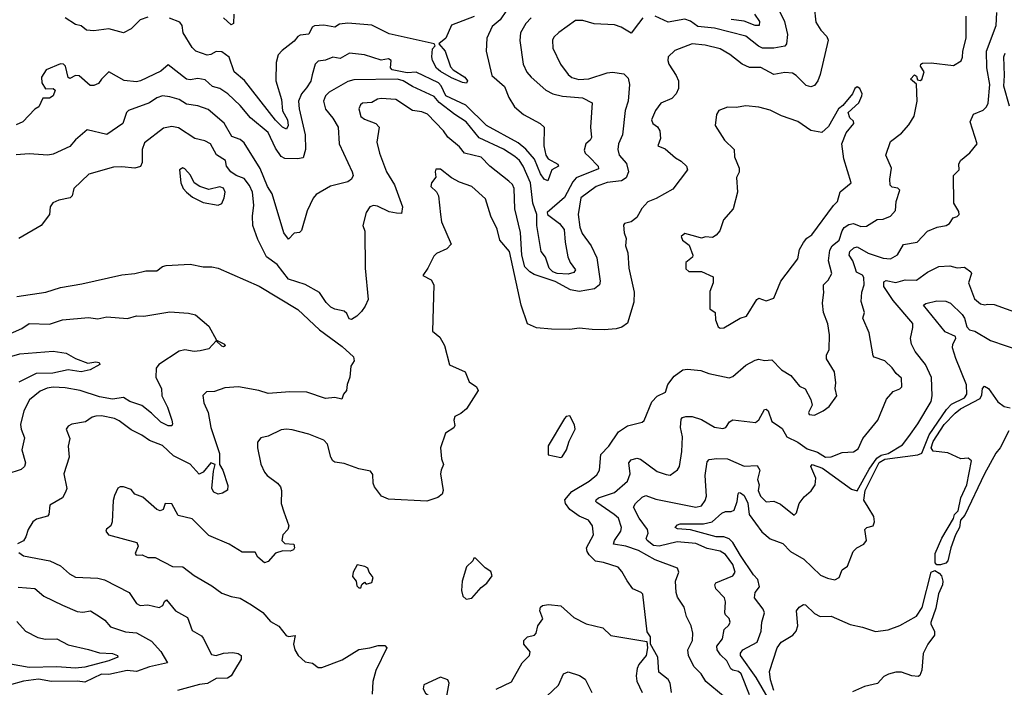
# Model space of a CAD drawing. Extents: x 1552294 to 1694791, y 811929 to 917222.
# Tile 157 of 256: x 1598594 to 1603910, y 850763 to 854365. Entities that reach past the tile are written whole.
import ezdxf

# ---------------------------------------------------------------- set-up
doc = ezdxf.new("R2010")
doc.units = 0

msp = doc.modelspace()

# ---------------------------------------------------------------- linework, layer by layer
at = {"layer": '0CON10XD'}
for points in [[(1601222.1, 854415), (1601188.6, 854365), (1601145, 854328.5), (1601115.7, 854265), (1601112.3, 854195), (1601142.9, 854065), (1601210.8, 854005), (1601235, 853945.7), (1601265, 853894.4), (1601313.8, 853853.8), (1601404.2, 853805), (1601425.8, 853785), (1601424.6, 853685), (1601434.7, 853635), (1601447.3, 853615), (1601500, 853585), (1601503.8, 853575), (1601466.9, 853555), (1601456.2, 853526.2), (1601445, 853496.2), (1601425, 853504.4), (1601405, 853534.5), (1601372.8, 853612.8), (1601326.8, 853666.8), (1601285, 853700.5), (1601113.7, 853793.7), (1601003.2, 853905), (1600895.3, 853955), (1600868.7, 854008.7), (1600854.6, 854024.6), (1600735, 854082.3), (1600685, 854079.1), (1600604, 854095), (1600596, 854105), (1600599.4, 854145), (1600585, 854154.3), (1600545, 854147.5), (1600455.9, 854175.9), (1600375, 854184.7), (1600325, 854156.2), (1600285, 854163.6), (1600245, 854146.6), (1600205, 854140.8), (1600190, 854125), (1600172.9, 854067.1), (1600165, 854034), (1600143, 853997), (1600115, 853966.2), (1600100, 853925), (1600102.4, 853885), (1600134.3, 853745), (1600136.2, 853665), (1600125, 853620.6), (1600094, 853614), (1600025, 853617.3), (1600005, 853626.9), (1599975, 853671.8), (1599935, 853756.1), (1599840, 853835), (1599785, 853902.9), (1599717.3, 853965), (1599675, 853993.8), (1599634.3, 854004.3), (1599595, 854040.8), (1599555, 854048.8), (1599515, 854041.8), (1599495, 854045.4), (1599395, 854122.5), (1599355, 854086.9), (1599245.3, 854034.7), (1599225, 854030), (1599157.1, 854037.1), (1599075, 854083.3), (1599035.4, 854044.6), (1599019.4, 854020.6), (1598995, 854010.4), (1598975, 854009.6), (1598915, 854062.7), (1598895.4, 854064.6), (1598865, 854048.8), (1598855, 854053.8), (1598840.8, 854115), (1598830, 854125), (1598815, 854127.6), (1598736.2, 854095), (1598712.2, 854055), (1598713.3, 854025), (1598733.1, 853993.1), (1598775, 853993.5), (1598785, 853986), (1598774.6, 853955), (1598755, 853942.4), (1598718.8, 853941.2), (1598697.1, 853895), (1598675, 853882.9), (1598610.5, 853815), (1598575, 853797.9)], [(1602883.5, 854435), (1602892.3, 854352.3), (1602919.1, 854309.1), (1602952.2, 854275), (1602958.5, 854255), (1602915, 854070), (1602903.2, 854035), (1602885, 854010.4), (1602865, 854004), (1602839.9, 854009.9), (1602786.5, 854065), (1602766.1, 854076.1), (1602725, 854080.3), (1602665, 854070), (1602595, 854107.3), (1602535, 854107.5), (1602495, 854125.4), (1602427.2, 854177.2), (1602375, 854208), (1602295, 854227.6), (1602225, 854234.6), (1602131.3, 854198.7), (1602095.8, 854165), (1602092.7, 854145), (1602098.7, 854125), (1602138.7, 854065), (1602151.3, 854035), (1602150.9, 853995), (1602139.1, 853965), (1602115, 853940), (1602055.6, 853915), (1602026.9, 853875), (1602004.6, 853825), (1602012.2, 853805), (1602037.5, 853787.5), (1602050.5, 853765), (1602053.3, 853725), (1602038.9, 853685), (1602078.8, 853668.8), (1602135, 853620.4), (1602165, 853602.9), (1602194, 853575), (1602199.2, 853555), (1602119.5, 853450.5), (1602030.2, 853399.8), (1601985, 853383.3), (1601952.6, 853347.4), (1601925, 853298.6), (1601895, 853273.8), (1601860, 853265), (1601853.6, 853256.4), (1601858, 853215), (1601868.6, 853185), (1601864.3, 853145), (1601876.7, 853106.7), (1601882.2, 853025), (1601912.2, 852895), (1601909.1, 852840.9), (1601875, 852728.6), (1601845, 852706.2), (1601815, 852697.6), (1601748.7, 852691.3), (1601683.9, 852693.9), (1601615, 852701.6), (1601565, 852694.5), (1601465.2, 852694.8), (1601385, 852702.3), (1601335, 852724.2), (1601301.2, 852825), (1601238.5, 853115), (1601185.5, 853175), (1601172.1, 853235), (1601137.5, 853305), (1601108.5, 853398.5), (1601035.7, 853465), (1600969.3, 853489.3), (1600925, 853512.9), (1600865, 853559.2), (1600841.2, 853558.8), (1600836.7, 853545), (1600840, 853515), (1600816.7, 853485), (1600814.2, 853465), (1600845, 853436.7), (1600855.7, 853415), (1600866.4, 853315), (1600871.8, 853275), (1600923.3, 853155), (1600900.3, 853129.7), (1600845, 853104.2), (1600829.8, 853090.2), (1600797.9, 853025), (1600770, 852985), (1600815, 852961.8), (1600829.2, 852935), (1600821.9, 852685), (1600861.4, 852651.4), (1600887.6, 852607.6), (1600915, 852502.2), (1600998.8, 852465), (1601020.9, 852410.9), (1601060, 852385), (1601070, 852365), (1601006.7, 852265), (1600975, 852240), (1600943.3, 852225), (1600938, 852205), (1600944, 852175), (1600937.4, 852162.6), (1600893.1, 852135), (1600866.4, 852055), (1600871.5, 851995), (1600882, 851965), (1600868.8, 851935)], [(1602693.6, 854415), (1602723.3, 854355), (1602739.1, 854285), (1602734.2, 854235.8), (1602725, 854222.5), (1602665, 854211.8), (1602605, 854212.1), (1602582.3, 854222.3), (1602515, 854276.2), (1602345, 854320.2), (1602255, 854329.2), (1602215, 854358.4), (1602185, 854367.8), (1602095, 854352.3), (1602025, 854384.5)], [(1602685, 852177.1), (1602710.3, 852160.3), (1602735.9, 852115), (1602795.3, 852085.3), (1602845, 852050.5), (1602902, 852032), (1602945, 852004.6), (1602975, 852006.9), (1603035, 852030), (1603096.4, 852033.6), (1603120.6, 852049.4), (1603146.7, 852105), (1603227.1, 852205), (1603273.1, 852316.9), (1603310.7, 852359.3), (1603346.5, 852373.5), (1603357.3, 852385), (1603355, 852431.2), (1603325.5, 852455.5), (1603305, 852487.5), (1603264.3, 852525), (1603208, 852545), (1603202.3, 852552.3), (1603180, 852675), (1603145.9, 852754.1), (1603155.5, 852785), (1603136.4, 852845), (1603141.3, 852895), (1603153.6, 852935), (1603151.1, 852975), (1603145, 852987.1), (1603112.4, 853002.4), (1603105, 853025.8), (1603092, 853065), (1603071.6, 853095), (1603076.6, 853115), (1603096.9, 853135), (1603115, 853139.4), (1603175, 853104.7), (1603255, 853078.7), (1603295, 853074.1), (1603333.8, 853096.2), (1603365, 853151.9), (1603438.8, 853165), (1603495, 853223.8), (1603547.5, 853245), (1603595.6, 853254.4), (1603614.2, 853265.8), (1603634.1, 853295.9), (1603656.1, 853303.9), (1603666.7, 853315), (1603665, 853330), (1603637.5, 853375), (1603636.2, 853523.8), (1603666.7, 853555), (1603664, 853585), (1603674.2, 853605), (1603723.6, 853646.4), (1603762.9, 853695), (1603725.7, 853815), (1603743.6, 853856.4), (1603795, 853876.9), (1603813.3, 853895), (1603822.7, 853915), (1603832.6, 854015), (1603816.1, 854105), (1603813.8, 854195), (1603866.7, 854335), (1603868.8, 854405)], [(1601355.6, 854375), (1601326.5, 854345), (1601298.5, 854295), (1601293.6, 854253.6), (1601312.5, 854125), (1601332.6, 854082.6), (1601355.6, 854055), (1601434.5, 853985), (1601472.2, 853965), (1601525, 853952.7), (1601633, 853943), (1601685, 853917.5), (1601675.5, 853785), (1601680.9, 853729.1), (1601674, 853715), (1601650, 853695), (1601641.2, 853661.2), (1601647.5, 853645), (1601668.5, 853625), (1601716.8, 853575), (1601718.7, 853561.3), (1601598.7, 853511.3), (1601580.1, 853489.9), (1601535, 853406.8), (1601441.8, 853325), (1601444.4, 853315), (1601508.8, 853265), (1601533.8, 853233.8), (1601538.7, 853165), (1601553.1, 853085), (1601565.9, 853055.9), (1601595.5, 853015), (1601585, 853000.4), (1601555, 852992.5), (1601495, 852995.2), (1601471.8, 853005), (1601452.9, 853025), (1601433.2, 853083.2), (1601408.8, 853115), (1601385.9, 853255), (1601385.7, 853315), (1601365.2, 853375.2), (1601352.2, 853485), (1601312.6, 853575), (1601291.6, 853605), (1601266.9, 853626.9), (1601206.7, 853666.7), (1601075, 853727.8), (1601005, 853814.2), (1600943.4, 853853.4), (1600859.2, 853919.2), (1600831.6, 853951.6), (1600715, 854005.3), (1600665, 854035.5), (1600634.4, 854044.4), (1600398.7, 854041.3), (1600365, 854032.6), (1600264.1, 853975), (1600245.3, 853955), (1600234.2, 853925), (1600245, 853882.5), (1600285, 853834.4), (1600313.6, 853785), (1600318.8, 853695), (1600389.1, 853545), (1600394.4, 853525), (1600385, 853504.3), (1600365, 853490), (1600272.3, 853467.7), (1600195, 853422.9), (1600177.8, 853402.2), (1600146.6, 853333.4), (1600115, 853227.5), (1600105, 853217.5), (1600075, 853213.3), (1600045, 853180.8), (1600019.5, 853215), (1599956.6, 853425), (1599931.1, 853465), (1599891.8, 853561.8), (1599805, 853700.2), (1599785, 853718.1), (1599738.8, 853735), (1599697, 853807), (1599610.6, 853880.6), (1599555, 853901.5), (1599495, 853909.3), (1599455, 853934.7), (1599405, 853950), (1599365, 853953.9), (1599333.6, 853943.6), (1599295, 853916.8), (1599180.8, 853875), (1599171.1, 853865), (1599150.6, 853805), (1599065, 853746.2), (1598958.5, 853771.5), (1598895, 853716.4), (1598865, 853681.1), (1598775, 853639.6), (1598745, 853633.9), (1598645, 853641.6), (1598575, 853636.9)], [(1601935, 854344.5), (1601895, 854292), (1601842, 854325), (1601805, 854338.2), (1601695, 854344), (1601635, 854361.6), (1601595, 854360.7), (1601505, 854296.5), (1601478.5, 854271.5), (1601470, 854255), (1601471.7, 854211.7), (1601514.5, 854125), (1601555, 854069.2), (1601575, 854053.1), (1601613.6, 854043.6), (1601667.2, 854047.2), (1601765, 854078.8), (1601795, 854082.2), (1601855, 854072.9), (1601879.4, 854049.4), (1601885.8, 854015), (1601878.5, 853925), (1601862.2, 853875), (1601849.1, 853745), (1601827.1, 853695), (1601823.8, 853665), (1601830.9, 853635), (1601869.8, 853589.8), (1601880.8, 853545), (1601868.1, 853511.9), (1601843.6, 853496.4), (1601765, 853487), (1601706.9, 853465), (1601623.5, 853405), (1601608.9, 853315), (1601617.3, 853245), (1601631.2, 853211.2), (1601678.5, 853145), (1601709.7, 853079.7), (1601727.6, 852955), (1601724.7, 852935), (1601697.8, 852912.2), (1601615, 852898.9), (1601568.4, 852908.4), (1601485, 852953.5), (1601371.3, 852991.3), (1601348.2, 853005), (1601321.9, 853031.9), (1601305.6, 853095.6), (1601297.1, 853217.1), (1601267.3, 853345), (1601262.7, 853455), (1601255, 853475.6), (1601235, 853494.6), (1601132.9, 853575), (1601085, 853623.2), (1600996.1, 853646.1), (1600969.1, 853679.1), (1600905, 853731.9), (1600882.3, 853765), (1600796.4, 853856.4), (1600765, 853868.9), (1600715, 853876.1), (1600625, 853935.5), (1600545, 853940.5), (1600525, 853936.4), (1600495, 853918.9), (1600445.3, 853914.7), (1600433.5, 853906.5), (1600425.4, 853885), (1600435, 853843.1), (1600455, 853827.9), (1600516, 853806), (1600534.3, 853785), (1600522.5, 853705), (1600536.4, 853645), (1600574.5, 853545), (1600617.5, 853475), (1600661.5, 853355), (1600655, 853318.8), (1600628.1, 853321.9), (1600589.1, 853329.1), (1600525, 853359.3), (1600505, 853361.9), (1600484.6, 853355), (1600465.3, 853325), (1600446.8, 853255), (1600457.1, 853225), (1600458.5, 853025), (1600474.8, 852855), (1600460, 852820), (1600438.9, 852791.1), (1600415, 852765.8), (1600385, 852746.8), (1600372, 852752), (1600359.3, 852779.3), (1600345, 852793.4), (1600295, 852803.1), (1600273.1, 852815), (1600249, 852839), (1600213.2, 852893.2), (1600135, 852936.7), (1600045, 852965.6), (1599984.1, 853044.1), (1599926.6, 853086.6), (1599879.8, 853179.8), (1599852.9, 853255), (1599850.7, 853305), (1599857.4, 853365), (1599850.1, 853435), (1599835, 853470.5), (1599805, 853509.1), (1599761.8, 853525), (1599734.7, 853545), (1599710.9, 853575), (1599705, 853605.6), (1599656.3, 853636.3), (1599624.7, 853694.7), (1599592.6, 853712.6), (1599539.2, 853725), (1599451.2, 853781.2), (1599415, 853788.8), (1599370.5, 853779.5), (1599268.4, 853701.6), (1599254.7, 853665), (1599255.4, 853594.6), (1599246.8, 853573.2), (1599215, 853564.6), (1599145, 853572.1), (1599100.6, 853569.4), (1598967.8, 853532.2), (1598886.2, 853455), (1598876.7, 853415), (1598866.7, 853405), (1598805, 853391.9), (1598772.9, 853377.1), (1598759.1, 853355), (1598754.5, 853315), (1598709.2, 853255), (1598590, 853185)], [(1599285, 854380), (1599244.4, 854365), (1599195, 854316), (1599155, 854293.8), (1599075, 854315.4), (1598995, 854305.4), (1598955, 854309.4), (1598925, 854331.9), (1598895, 854340), (1598838.9, 854375)], [(1601047.2, 854382.8), (1600925, 854335.9), (1600893.8, 854266.2), (1600856.7, 854235), (1600891.8, 854195), (1600920.6, 854110.6), (1600934.2, 854094.2), (1600998.1, 854055), (1601010.9, 854035), (1601006.5, 854023.5), (1600985, 854026.4), (1600925, 854052.1), (1600865, 854085.8), (1600844.5, 854104.5), (1600822.5, 854145), (1600818.2, 854165), (1600822.1, 854207.9), (1600837.5, 854225), (1600832.5, 854235), (1600589, 854289), (1600495, 854335.4), (1600365.9, 854345.9), (1600321.2, 854341.2), (1600295, 854325.5), (1600236, 854336), (1600185, 854332.7), (1600173.8, 854325), (1600155, 854286.7), (1600108.8, 854281.2), (1600095.9, 854274.1), (1600075, 854248.8), (1600010.6, 854199.4), (1599988.9, 854175), (1599978.5, 854135), (1599976.5, 854035), (1600007.2, 853935), (1600013.1, 853873.1), (1600040.6, 853825), (1600043.2, 853795), (1600034.5, 853775.5), (1600012, 853785), (1599975, 853822.5), (1599807.7, 854037.7), (1599752.2, 854085), (1599725, 854163.8), (1599685, 854192.5), (1599655, 854194), (1599625, 854177.1), (1599605.5, 854174.5), (1599544.2, 854195), (1599525.6, 854215), (1599475.6, 854295), (1599470.5, 854335), (1599458.3, 854351.7), (1599403.2, 854373.2)], [(1599750.8, 854395), (1599748.4, 854345), (1599735, 854337.3), (1599694.8, 854374.8)], [(1602112.5, 850735), (1602106.7, 850785), (1602094.2, 850805), (1602044.2, 850845), (1602038.8, 850925), (1602000, 850995), (1602000, 851035), (1601981.7, 851061.7), (1601958.5, 851265), (1601950, 851275), (1601904.2, 851295), (1601873.3, 851336.7), (1601845, 851388.1), (1601825, 851411.2), (1601746.7, 851436.7), (1601703.2, 851443.2), (1601668.3, 851478.3), (1601657.1, 851495), (1601654, 851515), (1601691.5, 851585), (1601687.1, 851635), (1601664.7, 851664.7), (1601615, 851686.9), (1601565, 851722.4), (1601540, 851755), (1601536.9, 851775), (1601575, 851819.1), (1601669.4, 851875), (1601710.5, 851909.5), (1601723.5, 851935), (1601731.2, 852018.8), (1601775.6, 852064.4), (1601827.8, 852142.2), (1601875, 852173.6), (1601955, 852194.4), (1601965, 852202), (1602006.6, 852303.4), (1602036.4, 852333.6), (1602080, 852355), (1602093, 852397), (1602127.3, 852442.7), (1602175, 852475.8), (1602198.8, 852478.8), (1602272.1, 852472.1), (1602315, 852455.4), (1602425, 852432.6), (1602445, 852440), (1602515, 852501.6), (1602565, 852528.2), (1602585, 852534.3), (1602615, 852525.6), (1602655, 852530), (1602706.1, 852476.1), (1602757.5, 852445), (1602805, 852388), (1602835, 852374.2), (1602865, 852316.2), (1602873.3, 852285), (1602853.1, 852245), (1602856, 852235), (1602885, 852231.5), (1602932.5, 852255), (1602965, 852277.5), (1603005.6, 852335), (1602996.7, 852375), (1603000.4, 852405), (1602993.2, 852465), (1602949.4, 852535), (1602950, 852555), (1602964.3, 852585), (1602966.9, 852665), (1602957.5, 852725), (1602933.3, 852785), (1602928.9, 852835), (1602936.2, 852895), (1602932.9, 852912.9), (1602934.4, 852935), (1602959.4, 852960.6), (1602978.1, 852995), (1602961.4, 853065), (1602968.6, 853121.4), (1602981.1, 853145), (1603019.2, 853175), (1603033.9, 853226.1), (1603045, 853243.6), (1603070.5, 853259.5), (1603095, 853265.3), (1603135, 853248.8), (1603165, 853251.2), (1603222.9, 853287.1), (1603255, 853289.6), (1603295, 853305.5), (1603322.2, 853335), (1603325.8, 853384.2), (1603346, 853445), (1603335, 853456.7), (1603305, 853462.5), (1603293.3, 853473.3), (1603291.2, 853505), (1603301.1, 853565), (1603270, 853635), (1603295, 853708.8), (1603355, 853752.5), (1603395, 853798.1), (1603422.9, 853845), (1603440, 853925), (1603436.7, 854016.7), (1603404.2, 854045), (1603425, 854067.5), (1603435, 854060), (1603441.7, 854041.7), (1603455, 854037.5), (1603465, 854042.5), (1603476.7, 854085), (1603457.5, 854115), (1603460, 854125), (1603468.3, 854131.7), (1603515, 854132), (1603635, 854118), (1603676.4, 854143.6), (1603685, 854162.5), (1603685.5, 854195), (1603703.6, 854265), (1603703.6, 854385)], [(1601958.1, 854375), (1601935, 854344.5)], [(1602560.8, 854395), (1602588.4, 854355), (1602585.9, 854334.1), (1602565, 854334.4), (1602505, 854357.7), (1602435, 854366.8)], [(1603938.2, 853898.2), (1603907.3, 854007.3), (1603911.5, 854065), (1603906.7, 854165), (1603915, 854185.3)], [(1602375, 852700), (1602395, 852702.3), (1602484.4, 852755.6), (1602517.5, 852765), (1602573.8, 852855), (1602585, 852863.3), (1602625, 852847.5), (1602665, 852862.7), (1602702.6, 852955), (1602794.6, 853075.4), (1602803.9, 853125), (1602825, 853162.9), (1602843.7, 853186.3), (1602870, 853205), (1602987, 853363), (1603010, 853385), (1603023.6, 853436.4), (1603083.3, 853485), (1603043.1, 853615), (1603032.5, 853695), (1603055.6, 853755), (1603097.1, 853805), (1603095, 853817.5), (1603076.7, 853835), (1603067.5, 853865), (1603125, 853917.5), (1603141.2, 853955), (1603143.3, 853965), (1603130, 853995), (1603115, 854002.5), (1603102.5, 853995), (1603090, 853965), (1603038, 853902), (1603015, 853883.8), (1602960.3, 853789.7), (1602925, 853757.1), (1602865, 853766.9), (1602795, 853816.5), (1602706.7, 853846.7), (1602645, 853877.3), (1602585, 853892.7), (1602515, 853900), (1602461.7, 853891.7), (1602415, 853894.2), (1602368.8, 853875), (1602355.8, 853854.2), (1602348, 853795), (1602400, 853715), (1602452.2, 853665), (1602452.7, 853625), (1602479.2, 853565), (1602477.5, 853542.5), (1602464.4, 853514.4), (1602468.6, 853435), (1602446.7, 853345), (1602393.3, 853285), (1602373.9, 853226.1), (1602355, 853202.5), (1602335, 853190), (1602296.4, 853193.6), (1602275, 853186.7), (1602245, 853195.8), (1602185, 853212.5), (1602164.4, 853195), (1602172, 853175), (1602207.9, 853147.9), (1602228.8, 853095), (1602225.9, 853084.1), (1602190, 853055), (1602190.7, 853020.7), (1602207, 853007), (1602275, 853006.7), (1602338.3, 852978.3), (1602338, 852945), (1602320.5, 852899.5), (1602320, 852805), (1602348.8, 852785), (1602350, 852745), (1602365, 852708.9), (1602375, 852700)], [(1599665, 853364.3), (1599685, 853374.2), (1599697.3, 853405), (1599703.1, 853435), (1599695, 853457.1), (1599674.2, 853464.2), (1599615, 853450), (1599565.6, 853465.6), (1599535.5, 853485.5), (1599516.6, 853526.6), (1599485, 853560), (1599473.9, 853566.1), (1599457.5, 853555), (1599463.3, 853485), (1599477.1, 853455), (1599495, 853434.2), (1599527.7, 853407.7), (1599585, 853379.2), (1599665, 853364.3)], [(1598578.6, 852871.4), (1598735, 852895.7), (1598815, 852919.4), (1598929.7, 852939.7), (1599145, 852989.5), (1599215, 852996.4), (1599275, 853010.5), (1599335, 853010.6), (1599365, 853034), (1599385, 853039.2), (1599515, 853046.5), (1599585, 853031.2), (1599631.7, 853031.7), (1599665, 853024.7), (1599886.7, 852926.7), (1600095, 852800.8), (1600211.8, 852691.8), (1600335, 852601.7), (1600396, 852546), (1600400.2, 852525), (1600382, 852495), (1600375.7, 852435.7), (1600362.4, 852397.6), (1600358.9, 852365), (1600342, 852345), (1600332.5, 852317.5), (1600295, 852326), (1600245, 852321.3), (1600145, 852354.7), (1600052.7, 852357.3), (1599935, 852347.8), (1599885.3, 852365.3), (1599775, 852383.9), (1599700.6, 852379.4), (1599645, 852359.2), (1599602.7, 852357.3), (1599583.2, 852336.8), (1599587.3, 852297.3), (1599611.4, 852245), (1599625.7, 852165), (1599671.8, 852025), (1599673.3, 851965), (1599690.9, 851935), (1599718.3, 851851.7), (1599715, 851827.5), (1599689.5, 851810.5), (1599665, 851805.7), (1599642.2, 851815), (1599631.5, 851835), (1599640.9, 851929.1), (1599650, 851965), (1599625, 851974), (1599585, 851923.1), (1599562.7, 851912.7), (1599515, 851967.5), (1599425, 852011.5), (1599365, 852067.7), (1599294.2, 852094.2), (1599254, 852124), (1599195, 852151.9), (1599130.9, 852200.9), (1599105, 852213.5), (1599035, 852228.2), (1599005, 852226.5), (1598985, 852220), (1598950, 852195), (1598875, 852183.3), (1598855, 852171.9), (1598844.5, 852155), (1598864.4, 852105), (1598855.5, 852064.5), (1598860.8, 852005), (1598832.5, 851915), (1598848, 851835), (1598842, 851815), (1598824.2, 851785), (1598756.9, 851745), (1598750.6, 851695), (1598744.5, 851685.5), (1598685, 851669.6), (1598665.5, 851655), (1598639.2, 851615), (1598627.1, 851575), (1598615, 851552.5), (1598582.7, 851537.3)], [(1602535, 850721.4), (1602489.7, 850835), (1602475, 850848.3), (1602444.5, 850854.5), (1602432.8, 850862.8), (1602412, 850905), (1602377.5, 850937.5), (1602360.4, 850965), (1602357.9, 850985), (1602388.9, 851025), (1602398.2, 851075), (1602422, 851098), (1602429.5, 851115), (1602424.6, 851134.6), (1602405, 851153.1), (1602401.1, 851165), (1602404.6, 851224.6), (1602399.6, 851245), (1602351.9, 851295), (1602346.9, 851315), (1602352.9, 851327.1), (1602444.2, 851365), (1602456.5, 851383.5), (1602444.6, 851425), (1602405, 851478.9), (1602375, 851496.9), (1602305, 851511.3), (1602245, 851539.1), (1602143, 851547), (1602045.9, 851524.1), (1602015, 851527.6), (1601981.8, 851555), (1601976.7, 851565), (1601987.7, 851595), (1601984, 851615), (1601938.7, 851675), (1601908.2, 851735), (1601918.5, 851755), (1601955, 851788.2), (1601975, 851797.8), (1602027.8, 851777.8), (1602245, 851734.7), (1602275, 851741.2), (1602295, 851770.5), (1602301.5, 851795), (1602294.7, 851905), (1602305, 851980), (1602317, 851993), (1602358.3, 851998.3), (1602415, 851995.7), (1602505, 851955.8), (1602575, 851959.2), (1602589.1, 851935), (1602577.1, 851885), (1602585.5, 851855.5), (1602580.4, 851825), (1602594.4, 851795), (1602625, 851764.4), (1602665, 851766.4), (1602701.2, 851751.2), (1602775, 851692.5), (1602788.8, 851705), (1602802.5, 851755), (1602830.2, 851789.8), (1602867.7, 851822.3), (1602888.4, 851855), (1602891.5, 851891.5), (1602865.8, 851955), (1602873.3, 851965), (1602927.8, 851945), (1603085, 851832.4), (1603115, 851823.3), (1603180, 851940), (1603221.4, 851998.6), (1603245, 852015.3), (1603283.3, 852025), (1603359.5, 852070.5), (1603395, 852116.9), (1603443.2, 852185), (1603514.5, 852305), (1603520, 852335), (1603516.5, 852435), (1603483.9, 852503.9), (1603429.5, 852575), (1603408.9, 852615), (1603403.1, 852645), (1603416.7, 852705), (1603415.2, 852725.2), (1603309.4, 852849.4), (1603260, 852925), (1603259.1, 852950.9), (1603272.5, 852957.5), (1603325, 852947.3), (1603375, 852961.2), (1603435, 852960.4), (1603495, 853002.5), (1603555.6, 853034.4), (1603615, 853036.6), (1603655, 853026.7), (1603695, 853030), (1603730, 853005), (1603732, 852995), (1603717.1, 852945), (1603748.3, 852858.3), (1603781.4, 852831.4), (1603805, 852826.7), (1603819.8, 852830.2), (1603855, 852828.9), (1603985, 852782.5)], [(1602655, 850670), (1602569.4, 850815), (1602485.6, 850935), (1602485, 850946.7), (1602497.5, 850965), (1602575, 851005.5), (1602596.5, 851065), (1602601.3, 851115), (1602614.5, 851165), (1602608.8, 851185), (1602561.8, 851245), (1602565, 851273.8), (1602587.3, 851305), (1602578.4, 851345), (1602555, 851370), (1602485, 851473.5), (1602445.1, 851545.1), (1602425, 851564.2), (1602395, 851574.2), (1602354.5, 851575), (1602215, 851612.9), (1602145, 851617.5), (1602133.3, 851625), (1602145, 851640), (1602160, 851645), (1602285.5, 851644.5), (1602332.5, 851655), (1602385, 851702.1), (1602405, 851710.9), (1602435, 851711.1), (1602450.6, 851719.4), (1602468.5, 851765), (1602472.3, 851807.7), (1602475.9, 851814.1), (1602485, 851812.3), (1602505, 851797.2), (1602525, 851756.2), (1602532, 851695), (1602601.1, 851601.1), (1602645, 851563.2), (1602715, 851539.1), (1602754.8, 851494.8), (1602827.3, 851455), (1602918.3, 851368.3), (1602955, 851351.1), (1602995, 851343.6), (1603019.2, 851355), (1603035, 851397.5), (1603064.1, 851415.9), (1603094.3, 851495.7), (1603114.4, 851515.6), (1603150.8, 851535), (1603166.7, 851555), (1603156.1, 851613.9), (1603167.5, 851625), (1603202.5, 851635), (1603209.2, 851655), (1603206.1, 851685), (1603175, 851735.3), (1603152.2, 851772.2), (1603157.9, 851825), (1603235, 851975.7), (1603265, 851993.1), (1603442.3, 852017.7), (1603463.9, 852026.1), (1603504.3, 852125.7), (1603598.3, 852261.7), (1603625, 852289.9), (1603695, 852324.8), (1603707.3, 852345), (1603705, 852395.6), (1603647.6, 852537.6), (1603631.1, 852595), (1603632.3, 852615), (1603648.1, 852645), (1603645.8, 852655), (1603591.5, 852681.5), (1603474.3, 852825), (1603485.5, 852834.5), (1603545, 852848), (1603595, 852846.7), (1603618.8, 852835), (1603682.1, 852775), (1603694.4, 852755), (1603708, 852708), (1603722.7, 852692.7), (1603750, 852685), (1603835, 852633.5), (1604005, 852576.9)], [(1598515, 852660), (1598605, 852698.8), (1598645, 852725.4), (1598755, 852722.1), (1598825, 852745.6), (1598965, 852758.5), (1599015, 852751.9), (1599065, 852761.8), (1599176.6, 852753.4), (1599225, 852767.1), (1599265, 852765.8), (1599405, 852789.4), (1599505, 852781.4), (1599542.3, 852772.3), (1599615, 852711.2), (1599656.7, 852636.7), (1599698.9, 852615), (1599703.8, 852605), (1599695, 852600), (1599685, 852603.1), (1599655, 852632.5), (1599615, 852589.1), (1599568.7, 852578.7)], [(1598488.2, 852531.8), (1598595, 852563.1), (1598775, 852577.3), (1598845, 852565.6), (1598895, 852538), (1598962.2, 852512.2), (1599005, 852520), (1599023.8, 852515), (1599026, 852505), (1598975, 852476), (1598925.5, 852464.5), (1598855, 852476.3), (1598771.9, 852458.1), (1598683.3, 852456.7), (1598589.8, 852410.2)], [(1599568.7, 852578.7), (1599535, 852575.8), (1599485.3, 852584.7), (1599455, 852576.2), (1599345.7, 852505), (1599330, 852485), (1599329.5, 852435), (1599358.8, 852375), (1599361.9, 852335), (1599391.8, 852275), (1599415.4, 852204.6), (1599419.6, 852185), (1599415, 852173.5), (1599395, 852174.1), (1599355, 852193.2), (1599305, 852242.9), (1599253.2, 852283.2), (1599188.1, 852305), (1599155, 852326.2), (1599095, 852317.8), (1599025, 852330.4), (1598920, 852365), (1598839, 852379), (1598775, 852382.5), (1598742.9, 852377.1), (1598705, 852361.5), (1598646.7, 852313.3), (1598616.7, 852255), (1598598.9, 852181.1), (1598601.2, 852155), (1598619.1, 852109.1), (1598605.6, 852045), (1598625.5, 851975), (1598620.6, 851955), (1598601.4, 851938.6), (1598525, 851913.6)], [(1603565, 851423.2), (1603545, 851423.3), (1603537, 851435), (1603537.3, 851485), (1603573, 851567), (1603636.2, 851673.8), (1603640.7, 851695), (1603660, 851715), (1603674.5, 851785.5), (1603706.8, 851855), (1603733.5, 851985), (1603715, 852000), (1603675, 851995.6), (1603605, 852027.2), (1603525, 852036.5), (1603515.2, 852055), (1603525, 852089.2), (1603585, 852181.7), (1603645, 852241.9), (1603674, 852265), (1603779.5, 852320.5), (1603788.9, 852341.1), (1603791.9, 852375), (1603802.6, 852387.4), (1603825, 852375.4), (1603874.1, 852304.1), (1603908.4, 852278.4), (1603941, 852271)], [(1601515, 852003.3), (1601523, 852007), (1601546, 852045), (1601559.7, 852090.3), (1601592.5, 852155), (1601589.2, 852179.2), (1601565, 852227.5), (1601545, 852223.8), (1601535, 852214), (1601448, 852065), (1601447, 852017), (1601515, 852003.3)], [(1602393.9, 850715), (1602297.8, 850795), (1602273.5, 850835), (1602233.9, 850875), (1602204.7, 850935), (1602201.8, 850965), (1602226.4, 851015), (1602227.8, 851055), (1602220, 851095), (1602194.2, 851145), (1602182, 851195), (1602145, 851250), (1602137.8, 851275), (1602134.4, 851335), (1602151.9, 851385), (1602145.6, 851405), (1602025, 851451.2), (1601935, 851501.6), (1601865.8, 851525), (1601800.8, 851535), (1601804.7, 851555), (1601839.1, 851605), (1601842.4, 851625), (1601826.3, 851675), (1601802.7, 851695), (1601710.1, 851760.1), (1601704.4, 851765), (1601706.7, 851775), (1601719.2, 851785), (1601805.9, 851814.1), (1601875.6, 851875), (1601890, 851915), (1601882.3, 851975), (1601895, 851990.9), (1601925, 851999.2), (1601945, 851993.8), (1602035, 851926.5), (1602085, 851910.6), (1602105, 851908), (1602145, 851936), (1602155.6, 851955), (1602169.6, 852035), (1602172.7, 852115), (1602161.9, 852165), (1602165, 852210), (1602171.7, 852218.3), (1602190, 852225), (1602225, 852223.8), (1602275, 852207.1), (1602345, 852167.5), (1602390.7, 852159.3), (1602406.7, 852165), (1602426.7, 852195), (1602444.1, 852205.9), (1602567.4, 852192.6), (1602584.3, 852205.7), (1602615, 852262), (1602625, 852264), (1602635.4, 852255.4), (1602655, 852198), (1602685, 852177.1)], [(1600868.8, 851935), (1600865.8, 851915), (1600881.1, 851825), (1600874.3, 851805), (1600852.2, 851787.8), (1600792.7, 851767.3), (1600585, 851777.9), (1600547.3, 851795), (1600509.7, 851845), (1600502.4, 851865), (1600500.4, 851910.4), (1600488.7, 851928.7), (1600425, 851942.5), (1600345, 851971.4), (1600295, 851978.6), (1600285, 851985.8), (1600274.2, 852004.2), (1600255.3, 852075.3), (1600236.1, 852096.1), (1600155, 852128.1), (1600065, 852151.9), (1600035, 852156.7), (1600005, 852153.1), (1599935, 852117.5), (1599895, 852108.8), (1599878.6, 852085), (1599877.1, 852055), (1599896.4, 851966.4), (1599915, 851924), (1599929.2, 851905), (1599986, 851865), (1600002, 851845), (1600007.5, 851825), (1600005.7, 851755), (1600019.4, 851709.4), (1600047.5, 851635), (1600040.8, 851615), (1600014.6, 851585), (1600009.6, 851555), (1600025, 851539.6), (1600073.8, 851535), (1600077.3, 851515), (1600071.4, 851505), (1600055, 851496.7), (1600015, 851500), (1599974.2, 851485.8), (1599935, 851441.4), (1599915, 851434), (1599878.8, 851465), (1599865, 851491.2), (1599795, 851491.4), (1599724.6, 851534.6), (1599615, 851582.2), (1599525, 851672.1), (1599449.2, 851689.2), (1599415, 851752.5), (1599380, 851755), (1599368.3, 851721.7), (1599352.5, 851715), (1599335, 851722.9), (1599258.3, 851788.3), (1599215.5, 851805.5), (1599195, 851830), (1599155, 851844.2), (1599135.8, 851844.2), (1599122.9, 851837.1), (1599105, 851797.5), (1599098.8, 851771.2), (1599093.8, 851655), (1599086.2, 851633.8), (1599063.1, 851616.9), (1599058.6, 851605), (1599072.5, 851585), (1599226.7, 851545), (1599233.3, 851525), (1599217.5, 851485), (1599222.5, 851475), (1599255, 851478), (1599285, 851462.7), (1599325, 851463.1), (1599418.8, 851415), (1599475, 851412.9), (1599535, 851365.6), (1599631.1, 851311.1), (1599685, 851270.8), (1599735, 851252.9), (1599783.8, 851243.8), (1599845, 851207.5), (1599905.8, 851165.8), (1599948.7, 851118.7), (1599992.4, 851092.4), (1600032.7, 851042.7), (1600045, 851036.7), (1600081.7, 851041.7), (1600072.2, 850995), (1600080, 850965), (1600097.5, 850935), (1600135, 850900), (1600175, 850893.3), (1600205, 850870), (1600225, 850868.8), (1600335, 850911.1), (1600425, 850967.1), (1600484.1, 850975.9), (1600528.9, 850988.9), (1600565, 850988), (1600576, 850975), (1600517, 850853), (1600500, 850795), (1600497.5, 850725)], [(1603934, 852146), (1603887.5, 852055), (1603864.6, 852025.4), (1603802.1, 851915), (1603697.7, 851692.3), (1603673.3, 851665), (1603668.5, 851625), (1603646.7, 851585), (1603620.6, 851515), (1603604.3, 851445.7), (1603595, 851433.5), (1603565, 851423.2)], [(1598589.7, 851489.7), (1598615, 851472.9), (1598756.1, 851446.1), (1598815, 851417.5), (1598862.9, 851375), (1598895, 851357.3), (1599015, 851350.9), (1599051.9, 851341.9), (1599185.7, 851275), (1599225, 851215.7), (1599243.8, 851205), (1599285, 851207.3), (1599347.3, 851192.7), (1599366.2, 851203.8), (1599375, 851226.7), (1599386.2, 851235), (1599435, 851175.4), (1599500.2, 851140.2), (1599525, 851070), (1599575, 851040), (1599585, 851028), (1599629.4, 850939.4), (1599655, 850933.9), (1599695, 850947.3), (1599745, 850950.9), (1599773.3, 850945), (1599788.8, 850935), (1599789.4, 850915), (1599754.1, 850855.9), (1599735.3, 850824.7), (1599715, 850812.5), (1599655, 850810.9), (1599607.1, 850782.9), (1599565, 850777.8), (1599445, 850745.4)], [(1600435, 851300), (1600441.7, 851318.3), (1600455, 851330), (1600465, 851320), (1600495, 851327.5), (1600502.5, 851355), (1600480, 851385), (1600473.3, 851405), (1600457.5, 851415), (1600416.7, 851423.3), (1600394.2, 851385), (1600391.2, 851361.2), (1600410, 851335), (1600415, 851310), (1600425, 851300), (1600435, 851300)], [(1601005, 851238.8), (1601035, 851244.2), (1601085, 851301.2), (1601116.2, 851325), (1601144.4, 851365), (1601137.6, 851387.6), (1601107.3, 851407.3), (1601055, 851460), (1601045, 851460), (1601040, 851445), (1601006.9, 851413.1), (1600982, 851335), (1600978.8, 851285), (1600986.7, 851255), (1601005, 851238.8)], [(1602665, 850745.6), (1602646.9, 850803.1), (1602642.7, 850847.3), (1602683.4, 850975), (1602704.3, 851005.7), (1602767.5, 851045), (1602786.8, 851065), (1602795.4, 851095.4), (1602788.6, 851175), (1602802.5, 851195), (1602825, 851210), (1602837.2, 851207.2), (1602885, 851160.9), (1602915, 851144), (1602975, 851147.1), (1603078.3, 851101.7), (1603145, 851087.5), (1603215, 851063.8), (1603283.1, 851073.1), (1603345, 851097.1), (1603435, 851147.4), (1603467.3, 851192.7), (1603515.2, 851385), (1603535, 851393.8), (1603558.7, 851378.7), (1603570.3, 851365), (1603577.3, 851335), (1603575.5, 851315), (1603555, 851268), (1603539.8, 851190.2), (1603513.3, 851113.3), (1603512.7, 851102.7), (1603533.3, 851065), (1603533.3, 851045), (1603496.7, 850995), (1603471.2, 850945), (1603463.8, 850855), (1603453.6, 850826.4), (1603445, 850821.2), (1603410, 850825), (1603355, 850843.8), (1603325, 850843.8), (1603285, 850833.8), (1603259.7, 850820.3), (1603225, 850784.1), (1603155, 850767.3), (1603091.2, 850738.8)], [(1598585, 851303.2), (1598676.4, 851296.4), (1598724.4, 851255), (1598825, 851205.8), (1598905, 851172.7), (1598935, 851168.6), (1598975.4, 851175.4), (1599030.6, 851140.6), (1599054.2, 851125), (1599085, 851090), (1599165, 851061.5), (1599225, 851056.2), (1599305, 851011.8), (1599356, 850956), (1599392.5, 850895), (1599295, 850873.5), (1599225, 850847.5), (1599175, 850853.8), (1599075, 850832.4), (1599035, 850833.1), (1598945, 850791.1), (1598906.6, 850796.6), (1598765, 850794), (1598695, 850806.4), (1598615, 850795.4), (1598536.7, 850775)], [(1601166.9, 850753.1), (1601248.4, 850791.6), (1601306.9, 850895), (1601347.1, 850935), (1601350, 850955), (1601315.6, 850995), (1601315.7, 851015), (1601335, 851034.5), (1601372.5, 851045), (1601382.7, 851055), (1601391.9, 851095), (1601417.8, 851132.2), (1601402.3, 851175), (1601405.4, 851194.6), (1601416, 851205), (1601449.8, 851210.2), (1601515, 851202.1), (1601585, 851139.4), (1601652.9, 851105), (1601742.9, 851082.9), (1601785, 851041.8), (1601980, 851010), (1601983.3, 850975), (1601975.8, 850934.2), (1601936.2, 850885), (1601928, 850865), (1601922.5, 850825), (1601925.8, 850795.8), (1601955, 850734)], [(1598578.4, 851118.4), (1598625, 851066.2), (1598691.5, 851031.5), (1598732.9, 851022.9), (1598795, 851023.8), (1598855, 850992.4), (1598965, 850966.2), (1599025, 850949.3), (1599094.6, 850944.6), (1599122, 850935), (1599124, 850925), (1599075.6, 850905), (1598945, 850871.5), (1598895, 850865.7), (1598795, 850873.8), (1598645, 850869), (1598545, 850888)], [(1601440, 850715), (1601503.3, 850775), (1601530.7, 850835), (1601555, 850845.6), (1601616.4, 850826.4), (1601647.1, 850807.1), (1601683.3, 850735)], [(1600875, 850680.6), (1600888.2, 850691.8), (1600901.2, 850725), (1600912.9, 850785), (1600905, 850803.8), (1600865, 850817.5), (1600775, 850775.8), (1600771.8, 850755), (1600785, 850731.4), (1600845, 850686.7), (1600875, 850680.6)]]:
    msp.add_lwpolyline(points, dxfattribs=at)

doc.saveas('drawing.dxf')
